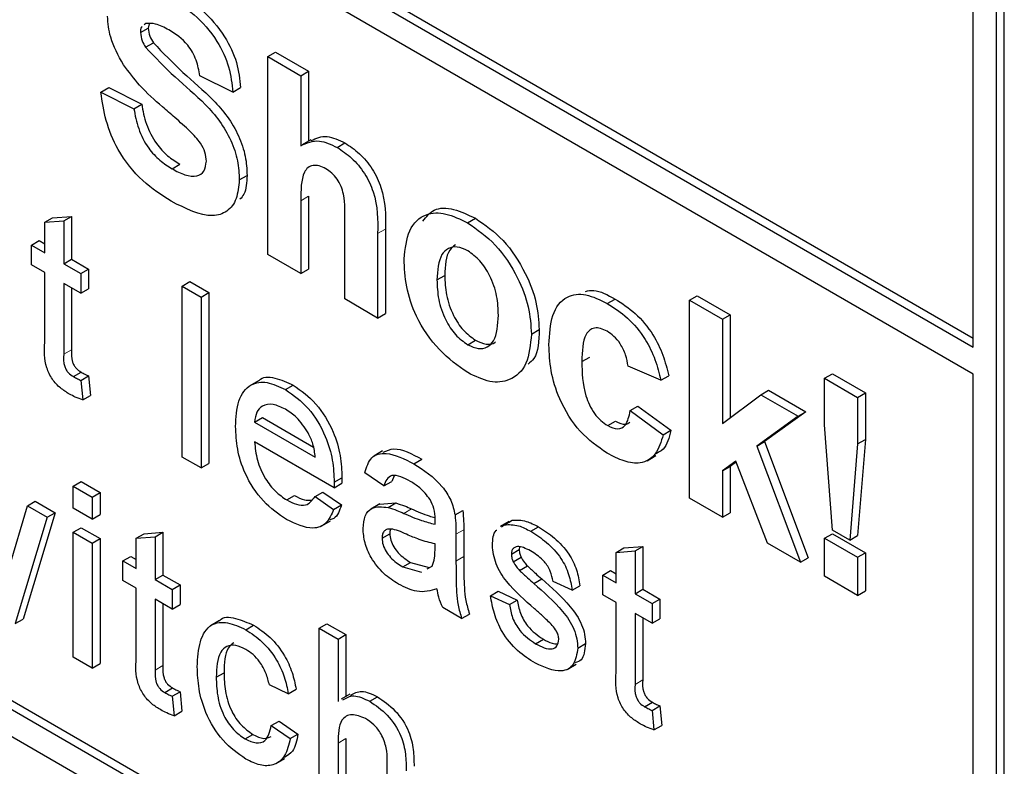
# Paper-space layout 'Blatt4' of a CAD drawing. Header units: millimetres. Extents: x 5 to 418, y 2 to 292.
# Tile 19 of 66: x 123.25 to 125.49, y 147.24 to 148.93. Entities that reach past the tile are written whole.
import ezdxf

# ---------------------------------------------------------------- set-up
doc = ezdxf.new("R2010")
doc.units = ezdxf.units.MM

psp = doc.layouts.new('Blatt4')

# ---------------------------------------------------------------- linework, layer by layer
at = {"color": 7, "linetype": 'Continuous', "lineweight": 25}
for p, q in [((118.7358, 152.0674), (125.418, 148.2098)), ((118.7182, 152.0572), (125.418, 148.1894)), ((125.418, 148.1282), (118.7182, 151.9959)), ((116.4554, 151.2199), (125.2943, 146.1173)), ((118.7182, 149.9749), (125.2943, 146.1786)), ((118.7358, 149.9851), (125.3119, 146.1888)), ((125.418, 148.1894), (125.418, 149.1079)), ((125.471, 146.2194), (125.471, 149.0773)), ((125.4887, 146.2296), (125.4887, 149.0875)), ((123.5274, 148.9031), (123.5451, 148.9133)), ((123.5396, 148.9233), (123.5357, 148.9202)), ((123.5469, 148.923), (123.5451, 148.9133)), ((123.5389, 148.8697), (123.5566, 148.8799)), ((123.8166, 148.8484), (123.8343, 148.8586)), ((123.8166, 148.3993), (123.8166, 148.8484)), ((123.8166, 148.8484), (123.8914, 148.8052)), ((123.8343, 148.8586), (123.909, 148.8154)), ((123.7368, 148.7678), (123.662, 148.8052)), ((123.8914, 148.8052), (123.909, 148.8154)), ((123.8914, 148.8052), (123.8914, 148.6464)), ((123.909, 148.8154), (123.909, 148.6567)), ((123.4376, 148.7678), (123.4553, 148.778)), ((123.4376, 148.7678), (123.5124, 148.7303)), ((123.4553, 148.778), (123.5301, 148.7405)), ((123.7368, 148.7678), (123.7545, 148.778)), ((123.5124, 148.7303), (123.5301, 148.7405)), ((123.9141, 148.6596), (123.8942, 148.6482)), ((123.974, 148.6424), (123.9917, 148.6526)), ((123.5991, 148.594), (123.6167, 148.6042)), ((123.7518, 148.5687), (123.7694, 148.5789)), ((123.8914, 148.5214), (123.8914, 148.3561)), ((123.909, 148.5316), (123.909, 148.3663)), ((123.3101, 148.4725), (123.3278, 148.4827)), ((123.3101, 148.4725), (123.3532, 148.4759)), ((123.3101, 148.4035), (123.3101, 148.4725)), ((123.3278, 148.4827), (123.3709, 148.4861)), ((123.3532, 148.4759), (123.3709, 148.4861)), ((123.3532, 148.4759), (123.3532, 148.3787)), ((123.3709, 148.4861), (123.3709, 148.3889)), ((123.9911, 148.2986), (123.9911, 148.4728)), ((124.2701, 148.4715), (124.2877, 148.4817)), ((124.0659, 148.4469), (124.0659, 148.2554)), ((124.0836, 148.4571), (124.0836, 148.2656)), ((123.28, 148.4209), (123.2977, 148.4311)), ((123.2977, 148.4311), (123.3101, 148.4239)), ((123.28, 148.3762), (123.28, 148.4209)), ((123.28, 148.4209), (123.3101, 148.4035)), ((123.8914, 148.3561), (123.8166, 148.3993)), ((123.3532, 148.3787), (123.3709, 148.3889)), ((123.3532, 148.3787), (123.392, 148.3563)), ((123.3709, 148.3889), (123.4096, 148.3665)), ((123.3101, 148.3588), (123.28, 148.3762)), ((123.3101, 148.1997), (123.3101, 148.3588)), ((123.392, 148.3563), (123.4096, 148.3665)), ((123.392, 148.3563), (123.392, 148.3115)), ((123.4096, 148.3665), (123.4096, 148.3217)), ((123.8914, 148.3561), (123.909, 148.3663)), ((123.392, 148.3115), (123.3532, 148.3339)), ((123.3532, 148.3339), (123.3532, 148.1731)), ((123.6219, 148.328), (123.6396, 148.3382)), ((123.6396, 148.3382), (123.6826, 148.3133)), ((124.2005, 148.3418), (124.2182, 148.352)), ((123.3709, 148.3237), (123.3709, 148.1833)), ((123.392, 148.3115), (123.4096, 148.3217)), ((123.6219, 147.9401), (123.6219, 148.328)), ((123.6219, 148.328), (123.665, 148.3031)), ((123.665, 148.3031), (123.6826, 148.3133)), ((123.6826, 148.3133), (123.6826, 147.9255)), ((123.665, 148.3031), (123.665, 147.9153)), ((124.0659, 148.2554), (123.9911, 148.2986)), ((124.5873, 148.2883), (124.605, 148.2985)), ((124.7739, 148.2958), (124.7916, 148.306)), ((124.7739, 147.8467), (124.7739, 148.2958)), ((124.7739, 148.2958), (124.8487, 148.2526)), ((124.7916, 148.306), (124.8664, 148.2628)), ((124.0659, 148.2554), (124.0836, 148.2656)), ((124.8487, 148.2526), (124.8664, 148.2628)), ((124.8487, 148.2526), (124.8487, 148.0161)), ((124.8664, 148.2628), (124.8664, 148.0293)), ((124.4149, 148.2189), (124.4326, 148.2291)), ((124.2705, 148.1949), (124.2881, 148.2051)), ((124.5296, 148.1566), (124.5473, 148.1669)), ((123.3751, 148.1224), (123.3927, 148.1326)), ((124.7091, 148.1144), (124.6343, 148.146)), ((123.392, 148.1139), (123.4096, 148.1241)), ((123.392, 148.1139), (123.3963, 148.0697)), ((123.4096, 148.1241), (123.4139, 148.0799)), ((123.7952, 148.1129), (123.7753, 148.1014)), ((124.7091, 148.1144), (124.7268, 148.1246)), ((125.0808, 148.1186), (125.0984, 148.1288)), ((125.0808, 148.1186), (125.1556, 148.0754)), ((125.0808, 148.013), (125.0808, 148.1186)), ((125.0984, 148.1288), (125.1732, 148.0856)), ((125.418, 146.25), (125.418, 148.1282)), ((123.8568, 148.0929), (123.8744, 148.1031)), ((124.9359, 148.0813), (124.9536, 148.0915)), ((124.9536, 148.0915), (125.0384, 148.0426)), ((125.1556, 148.0754), (125.1732, 148.0856)), ((125.1732, 148.0856), (125.1732, 147.98)), ((123.3963, 148.0697), (123.4139, 148.0799)), ((124.8487, 148.0161), (124.9359, 148.0813)), ((124.9359, 148.0813), (125.0207, 148.0324)), ((125.1556, 148.0754), (125.1556, 147.9698)), ((124.6393, 148.0453), (124.6569, 148.0555)), ((124.6393, 148.0453), (124.7141, 147.9906)), ((124.6569, 148.0555), (124.7317, 148.0008)), ((125.0384, 148.0426), (124.9445, 147.975)), ((125.0207, 148.0324), (125.0384, 148.0426)), ((123.7864, 148.0192), (123.8041, 148.0294)), ((123.7864, 148.0192), (123.9242, 147.9396)), ((123.8041, 148.0294), (123.9201, 147.9624)), ((124.5883, 148.0114), (124.606, 148.0216)), ((125.0207, 148.0324), (124.9268, 147.9648)), ((124.7141, 147.9906), (124.7317, 148.0008)), ((125.0988, 147.7743), (125.0808, 148.013)), ((123.967, 147.8701), (123.7864, 147.9744)), ((124.9268, 147.9648), (124.9445, 147.975)), ((124.9445, 147.975), (125.0434, 147.7115)), ((125.1732, 147.98), (125.1555, 147.7619)), ((125.1556, 147.9698), (125.1732, 147.98)), ((124.0771, 147.9539), (124.0572, 147.9424)), ((124.9268, 147.9648), (125.0257, 147.7013)), ((125.1556, 147.9698), (125.1379, 147.7517)), ((123.665, 147.9153), (123.6219, 147.9401)), ((124.1482, 147.9247), (124.1659, 147.9349)), ((124.6778, 147.9318), (124.6977, 147.9433)), ((124.8795, 147.9308), (124.8487, 147.9086)), ((124.9509, 147.7445), (124.8795, 147.9308)), ((123.665, 147.9153), (123.6826, 147.9255)), ((124.8487, 147.9086), (124.8664, 147.9188)), ((124.8487, 147.9086), (124.8487, 147.8035)), ((124.8803, 147.9288), (124.8664, 147.9188)), ((124.8664, 147.9188), (124.8664, 147.8137)), ((123.9672, 147.8828), (123.9849, 147.893)), ((124.0801, 147.8745), (124.037, 147.9043)), ((124.0801, 147.8745), (124.0977, 147.8847)), ((124.1033, 147.8971), (124.0977, 147.8847)), ((123.3747, 147.874), (123.3924, 147.8842)), ((123.3747, 147.8242), (123.3747, 147.874)), ((123.3747, 147.874), (123.4178, 147.8491)), ((123.3924, 147.8842), (123.4355, 147.8593)), ((123.967, 147.8701), (123.9847, 147.8804)), ((123.2708, 147.8295), (123.2885, 147.8397)), ((123.2885, 147.8397), (123.3334, 147.8138)), ((123.4178, 147.8491), (123.4355, 147.8593)), ((123.4178, 147.8491), (123.4178, 147.7994)), ((123.4355, 147.8593), (123.4355, 147.8096)), ((123.8597, 147.8426), (123.8774, 147.8528)), ((123.9237, 147.8504), (123.9414, 147.8606)), ((123.9237, 147.8504), (123.9659, 147.8211)), ((123.9414, 147.8606), (123.9836, 147.8313)), ((124.8487, 147.8035), (124.7739, 147.8467)), ((123.2295, 147.6886), (123.2708, 147.8295)), ((123.2708, 147.8295), (123.3157, 147.8036)), ((123.4178, 147.7994), (123.3747, 147.8242)), ((123.9659, 147.8211), (123.9836, 147.8313)), ((124.0705, 147.8336), (124.0506, 147.8221)), ((124.0705, 147.8335), (124.1074, 147.8358)), ((124.0898, 147.8256), (124.1074, 147.8358)), ((124.2416, 147.8086), (124.2593, 147.8188)), ((123.3157, 147.8036), (123.243, 147.5621)), ((123.3334, 147.8138), (123.2607, 147.5723)), ((123.3157, 147.8036), (123.3334, 147.8138)), ((123.4178, 147.7994), (123.4355, 147.8096)), ((123.9388, 147.7839), (123.9587, 147.7953)), ((124.3534, 147.7864), (124.371, 147.7966)), ((124.3647, 147.792), (124.371, 147.7966)), ((124.8487, 147.8035), (124.8664, 147.8137)), ((123.3747, 147.7695), (123.3924, 147.7797)), ((123.3924, 147.7797), (123.4355, 147.7549)), ((124.2614, 147.7751), (124.2614, 147.7144)), ((124.3638, 147.7936), (124.3439, 147.7821)), ((124.3471, 147.7818), (124.3534, 147.7864)), ((124.4134, 147.7716), (124.4311, 147.7818)), ((125.1379, 147.7517), (125.0988, 147.7743)), ((123.3747, 147.7695), (123.4178, 147.7447)), ((123.3747, 147.4861), (123.3747, 147.7695)), ((123.4178, 147.7447), (123.4355, 147.7549)), ((123.4355, 147.7549), (123.4355, 147.4714)), ((123.5177, 147.756), (123.5354, 147.7662)), ((123.5177, 147.756), (123.5608, 147.7594)), ((123.5177, 147.687), (123.5177, 147.756)), ((123.5354, 147.7662), (123.5784, 147.7696)), ((123.5608, 147.7594), (123.5784, 147.7696)), ((123.5608, 147.7594), (123.5608, 147.6621)), ((123.5784, 147.7696), (123.5784, 147.6724)), ((124.0758, 147.756), (124.0934, 147.7662)), ((124.2437, 147.7649), (124.2437, 147.7042)), ((125.0808, 147.7559), (125.0984, 147.7661)), ((125.0808, 147.7559), (125.1556, 147.7127)), ((125.0808, 147.6695), (125.0808, 147.7559)), ((125.0984, 147.7661), (125.1732, 147.7229)), ((125.1379, 147.7517), (125.1555, 147.7619)), ((123.4178, 147.7447), (123.4178, 147.4612)), ((124.1961, 147.7284), (124.1963, 147.7428)), ((124.3694, 147.7198), (124.3871, 147.73)), ((124.3881, 147.7362), (124.3871, 147.73)), ((124.6071, 147.7238), (124.6248, 147.734)), ((124.6248, 147.734), (124.6679, 147.7374)), ((124.6502, 147.7272), (124.6679, 147.7374)), ((124.6679, 147.7374), (124.6679, 147.6401)), ((125.0257, 147.7013), (124.9509, 147.7445)), ((123.4875, 147.7044), (123.5052, 147.7146)), ((123.5052, 147.7146), (123.5177, 147.7074)), ((124.3739, 147.7024), (124.3916, 147.7126)), ((124.6071, 147.7238), (124.6502, 147.7272)), ((124.6071, 147.6548), (124.6071, 147.7238)), ((124.6502, 147.7272), (124.6502, 147.6299)), ((125.0257, 147.7013), (125.0434, 147.7115)), ((125.1556, 147.7127), (125.1732, 147.7229)), ((125.1556, 147.7127), (125.1556, 147.6263)), ((125.1732, 147.7229), (125.1732, 147.6365)), ((123.4875, 147.6596), (123.4875, 147.7044)), ((123.4875, 147.7044), (123.5177, 147.687)), ((124.1229, 147.6907), (124.1405, 147.7009)), ((124.1229, 147.6907), (124.1652, 147.6791)), ((124.1405, 147.7009), (124.1829, 147.6893)), ((124.1786, 147.6866), (124.1897, 147.6928)), ((124.3881, 147.6828), (124.4058, 147.693)), ((123.5608, 147.6621), (123.5784, 147.6724)), ((123.5608, 147.6621), (123.5995, 147.6398)), ((123.5784, 147.6724), (123.6172, 147.65)), ((124.4207, 147.6532), (124.4384, 147.6634)), ((124.577, 147.6722), (124.5947, 147.6824)), ((124.577, 147.6274), (124.577, 147.6722)), ((124.577, 147.6722), (124.6071, 147.6548)), ((124.5947, 147.6824), (124.6071, 147.6752)), ((125.1556, 147.6263), (125.0808, 147.6695)), ((123.5177, 147.6422), (123.4875, 147.6596)), ((123.5177, 147.4832), (123.5177, 147.6422)), ((123.5995, 147.6398), (123.6172, 147.65)), ((123.5995, 147.6398), (123.5995, 147.595)), ((123.6172, 147.65), (123.6172, 147.6052)), ((124.5072, 147.6379), (124.4642, 147.6578)), ((124.5072, 147.6379), (124.5249, 147.6481)), ((124.6502, 147.6299), (124.6679, 147.6401)), ((124.6679, 147.6401), (124.7066, 147.6178)), ((123.5995, 147.595), (123.5608, 147.6174)), ((123.5608, 147.6174), (123.5608, 147.4566)), ((124.3221, 147.6254), (124.3397, 147.6356)), ((124.3221, 147.6254), (124.3651, 147.6055)), ((124.3397, 147.6356), (124.3828, 147.6157)), ((124.6071, 147.61), (124.577, 147.6274)), ((124.6502, 147.6299), (124.6889, 147.6076)), ((124.6889, 147.6076), (124.7066, 147.6178)), ((124.7066, 147.6178), (124.7066, 147.573)), ((125.1556, 147.6263), (125.1732, 147.6365)), ((123.5784, 147.6072), (123.5784, 147.4668)), ((123.5995, 147.595), (123.6172, 147.6052)), ((124.2566, 147.5737), (124.2136, 147.5986)), ((124.3651, 147.6055), (124.3828, 147.6157)), ((124.6071, 147.451), (124.6071, 147.61)), ((124.6889, 147.6076), (124.6889, 147.5628)), ((123.243, 147.5621), (123.2607, 147.5723)), ((124.2566, 147.5737), (124.2743, 147.5839)), ((124.6889, 147.5628), (124.6502, 147.5852)), ((124.6502, 147.5852), (124.6502, 147.4243)), ((124.6679, 147.575), (124.6679, 147.4345)), ((124.6889, 147.5628), (124.7066, 147.573)), ((123.7066, 147.5689), (123.6867, 147.5574)), ((123.7665, 147.5483), (123.7842, 147.5586)), ((123.9328, 147.5518), (123.9505, 147.562)), ((123.9328, 147.1639), (123.9328, 147.5518)), ((123.9328, 147.5518), (123.9759, 147.5269)), ((123.9505, 147.562), (123.9935, 147.5371)), ((123.9759, 147.5269), (123.9935, 147.5371)), ((123.9759, 147.5269), (123.9759, 147.3853)), ((123.9935, 147.5371), (123.9935, 147.397)), ((124.4245, 147.5166), (124.4422, 147.5268)), ((124.5202, 147.5067), (124.5378, 147.5169)), ((123.4178, 147.4612), (123.3747, 147.4861)), ((123.4178, 147.4612), (123.4355, 147.4714)), ((124.4965, 147.4584), (124.5164, 147.4699)), ((123.6994, 147.4406), (123.7171, 147.4508)), ((123.5826, 147.4059), (123.6003, 147.4161)), ((123.863, 147.4031), (123.82, 147.423)), ((123.5995, 147.3974), (123.6172, 147.4076)), ((123.5995, 147.3974), (123.6038, 147.3532)), ((123.6172, 147.4076), (123.6215, 147.3634)), ((123.863, 147.4031), (123.8807, 147.4133)), ((124.0029, 147.4024), (123.983, 147.3909)), ((124.0479, 147.3859), (124.0655, 147.3961)), ((124.6721, 147.3736), (124.6897, 147.3839)), ((124.6889, 147.3651), (124.7066, 147.3753)), ((124.7066, 147.3753), (124.7109, 147.3311)), ((123.6038, 147.3532), (123.6215, 147.3634)), ((124.6889, 147.3651), (124.6933, 147.3209)), ((123.8243, 147.331), (123.842, 147.3412)), ((123.8243, 147.331), (123.8673, 147.3012)), ((123.842, 147.3412), (123.885, 147.3114)), ((124.6933, 147.3209), (124.7109, 147.3311)), ((123.7651, 147.3005), (123.7828, 147.3107)), ((123.8673, 147.3012), (123.885, 147.3114)), ((123.9759, 147.2911), (123.9759, 147.1391)), ((123.9935, 147.3013), (123.9935, 147.1493)), ((123.8356, 147.2449), (123.8555, 147.2564)), ((124.0878, 147.0744), (124.0878, 147.2506))]:
    psp.add_line(p, q, dxfattribs=at)
at = {"color": 7, "linetype": 'Continuous', "lineweight": 18}
for p, q in [((123.8914, 148.5214), (123.909, 148.5316)), ((124.0659, 148.4469), (124.0836, 148.4571)), ((123.3532, 148.1731), (123.3709, 148.1833)), ((124.1251, 147.8123), (124.1428, 147.8225)), ((124.2437, 147.7649), (124.2614, 147.7751)), ((124.2437, 147.7042), (124.2614, 147.7144)), ((123.5608, 147.4566), (123.5784, 147.4668)), ((124.6502, 147.4243), (124.6679, 147.4345)), ((123.9759, 147.2911), (123.9935, 147.3013))]:
    psp.add_line(p, q, dxfattribs=at)
at = {"color": 7, "linetype": 'Continuous', "lineweight": 25}
for points, knots in [([(123.5912, 148.9843), (123.6107, 148.972), (123.6497, 148.9476), (123.7003, 148.8903), (123.7312, 148.8241), (123.7349, 148.7866), (123.7368, 148.7678)], [0, 0, 0, 0, 0.281017, 0.560103, 0.779819, 1, 1, 1, 1]), ([(123.6089, 148.9945), (123.6284, 148.9822), (123.6674, 148.9578), (123.718, 148.9005), (123.7489, 148.8343), (123.7526, 148.7968), (123.7545, 148.778)], [0, 0, 0, 0, 0.281017, 0.560103, 0.779819, 1, 1, 1, 1]), ([(123.4885, 148.83), (123.4771, 148.8509), (123.4566, 148.8883), (123.4538, 148.9243), (123.4526, 148.9402)], [0, 0, 0, 0, 0.559268, 1, 1, 1, 1]), ([(123.5313, 148.9166), (123.5307, 148.9163), (123.5274, 148.914), (123.5274, 148.908), (123.5274, 148.9031)], [0, 0, 0, 0, 0.163167, 1, 1, 1, 1]), ([(123.5921, 148.9089), (123.5817, 148.9145), (123.563, 148.9246), (123.5468, 148.9237), (123.5396, 148.9233)], [0, 0, 0, 0, 0.560552, 1, 1, 1, 1]), ([(123.5451, 148.9133), (123.5458, 148.907), (123.5471, 148.8958), (123.5537, 148.8848), (123.5566, 148.8799)], [0, 0, 0, 0, 0.558544, 1, 1, 1, 1]), ([(123.5274, 148.9031), (123.5281, 148.8968), (123.5294, 148.8856), (123.536, 148.8746), (123.5389, 148.8697)], [0, 0, 0, 0, 0.558544, 1, 1, 1, 1]), ([(123.662, 148.8052), (123.66, 148.8169), (123.6561, 148.8401), (123.6317, 148.8838), (123.6071, 148.8993), (123.5921, 148.9089)], [0, 0, 0, 0, 0.28151, 0.560295, 1, 1, 1, 1]), ([(123.5389, 148.8697), (123.561, 148.8466), (123.6054, 148.8004), (123.6641, 148.7526), (123.7078, 148.7034), (123.7339, 148.6589), (123.7498, 148.6114), (123.7511, 148.583), (123.7518, 148.5687)], [0, 0, 0, 0, 0.249428, 0.500054, 0.625207, 0.750152, 0.874934, 1, 1, 1, 1]), ([(123.5566, 148.8799), (123.5787, 148.8568), (123.6231, 148.8106), (123.6818, 148.7628), (123.7255, 148.7136), (123.7515, 148.6691), (123.7675, 148.6216), (123.7688, 148.5932), (123.7694, 148.5789)], [0, 0, 0, 0, 0.249428, 0.500054, 0.625207, 0.750152, 0.874934, 1, 1, 1, 1]), ([(123.5774, 148.7346), (123.5596, 148.75), (123.5279, 148.7776), (123.5005, 148.814), (123.4885, 148.83)], [0, 0, 0, 0, 0.56078, 1, 1, 1, 1]), ([(123.597, 148.5203), (123.5752, 148.5342), (123.5316, 148.562), (123.4765, 148.6302), (123.4466, 148.7041), (123.4406, 148.7465), (123.4376, 148.7678)], [0, 0, 0, 0, 0.280711, 0.55934, 0.779294, 1, 1, 1, 1]), ([(123.5301, 148.7405), (123.5329, 148.7256), (123.5383, 148.6958), (123.5602, 148.6525), (123.5888, 148.622), (123.6074, 148.6101), (123.6167, 148.6042)], [0, 0, 0, 0, 0.280593, 0.559162, 0.779258, 1, 1, 1, 1]), ([(123.6405, 148.6786), (123.6288, 148.6893), (123.6079, 148.7083), (123.5867, 148.7266), (123.5774, 148.7346)], [0, 0, 0, 0, 0.559936, 1, 1, 1, 1]), ([(123.5124, 148.7303), (123.5152, 148.7154), (123.5207, 148.6856), (123.5425, 148.6423), (123.5712, 148.6118), (123.5898, 148.5999), (123.5991, 148.594)], [0, 0, 0, 0, 0.280593, 0.559162, 0.779258, 1, 1, 1, 1]), ([(123.677, 148.611), (123.6764, 148.6177), (123.6753, 148.6311), (123.6617, 148.6568), (123.6486, 148.6703), (123.6405, 148.6786)], [0, 0, 0, 0, 0.27972, 0.559051, 1, 1, 1, 1]), ([(123.9149, 148.658), (123.9264, 148.6632), (123.9484, 148.6732), (123.9777, 148.6592), (123.9917, 148.6526)], [0, 0, 0, 0, 0.522718, 1, 1, 1, 1]), ([(123.8914, 148.6464), (123.9047, 148.6526), (123.9284, 148.6637), (123.9601, 148.6489), (123.974, 148.6424)], [0, 0, 0, 0, 0.559412, 1, 1, 1, 1]), ([(123.9917, 148.6526), (124.0027, 148.6452), (124.0248, 148.6304), (124.0551, 148.5948), (124.0843, 148.5316), (124.0839, 148.4879), (124.0836, 148.4571)], [0, 0, 0, 0, 0.187236, 0.374213, 0.560554, 1, 1, 1, 1]), ([(123.974, 148.6424), (123.9851, 148.635), (124.0071, 148.6202), (124.0374, 148.5846), (124.0666, 148.5214), (124.0662, 148.4777), (124.0659, 148.4469)], [0, 0, 0, 0, 0.187236, 0.374213, 0.560554, 1, 1, 1, 1]), ([(123.5991, 148.594), (123.6089, 148.5887), (123.6287, 148.5783), (123.6545, 148.5755), (123.6732, 148.5864), (123.6757, 148.6028), (123.677, 148.611)], [0, 0, 0, 0, 0.281228, 0.561015, 0.781109, 1, 1, 1, 1]), ([(123.9482, 148.5939), (123.9431, 148.5965), (123.9329, 148.6016), (123.9188, 148.6023), (123.907, 148.5975), (123.8916, 148.5754), (123.8915, 148.5454), (123.8914, 148.5214)], [0, 0, 0, 0, 0.125272, 0.250505, 0.375676, 0.500954, 1, 1, 1, 1]), ([(123.7694, 148.5789), (123.7686, 148.5632), (123.7673, 148.541), (123.7565, 148.5285), (123.7533, 148.5248)], [0, 0, 0, 0, 0.7050988, 1, 1, 1, 1]), ([(123.9911, 148.4728), (123.9919, 148.4933), (123.993, 148.519), (123.9837, 148.5541), (123.9741, 148.571), (123.9618, 148.5852), (123.9528, 148.591), (123.9482, 148.5939)], [0, 0, 0, 0, 0.500558, 0.625441, 0.750172, 0.874938, 1, 1, 1, 1]), ([(123.7518, 148.5687), (123.7503, 148.5538), (123.7473, 148.5239), (123.7253, 148.495), (123.6771, 148.4798), (123.6301, 148.5036), (123.597, 148.5203)], [0, 0, 0, 0, 0.1869633, 0.3740088, 0.5609751, 1, 1, 1, 1]), ([(124.1257, 148.3895), (124.1284, 148.4125), (124.1337, 148.4583), (124.1707, 148.4939), (124.22, 148.4956), (124.2534, 148.4795), (124.2701, 148.4715)], [0, 0, 0, 0, 0.279949, 0.55915, 0.779422, 1, 1, 1, 1]), ([(124.1687, 148.4751), (124.1764, 148.485), (124.1929, 148.5064), (124.2381, 148.5053), (124.2712, 148.4895), (124.2877, 148.4817)], [0, 0, 0, 0, 0.301509, 0.650512, 1, 1, 1, 1]), ([(124.2701, 148.4715), (124.2918, 148.4564), (124.3351, 148.4265), (124.3835, 148.3526), (124.4112, 148.2799), (124.4137, 148.2392), (124.4149, 148.2189)], [0, 0, 0, 0, 0.279792, 0.55913, 0.779403, 1, 1, 1, 1]), ([(124.2877, 148.4817), (124.3094, 148.4667), (124.3528, 148.4367), (124.4012, 148.3628), (124.4288, 148.2901), (124.4313, 148.2495), (124.4326, 148.2291)], [0, 0, 0, 0, 0.279792, 0.55913, 0.779403, 1, 1, 1, 1]), ([(124.2428, 148.4218), (124.238, 148.4181), (124.2207, 148.4049), (124.2192, 148.3741), (124.2182, 148.352)], [0, 0, 0, 0, 0.278223, 1, 1, 1, 1]), ([(124.2705, 148.4079), (124.2623, 148.4117), (124.2461, 148.4192), (124.2257, 148.4144), (124.2039, 148.3943), (124.2019, 148.3634), (124.2005, 148.3418)], [0, 0, 0, 0, 0.1869774, 0.3738765, 0.5610429, 1, 1, 1, 1]), ([(124.3401, 148.2618), (124.3395, 148.2761), (124.3384, 148.3046), (124.3235, 148.3491), (124.299, 148.3874), (124.28, 148.4011), (124.2705, 148.4079)], [0, 0, 0, 0, 0.281041, 0.56056, 0.780418, 1, 1, 1, 1]), ([(124.2705, 148.1315), (124.2485, 148.1471), (124.2045, 148.1783), (124.1528, 148.2529), (124.1286, 148.3278), (124.1267, 148.3689), (124.1257, 148.3895)], [0, 0, 0, 0, 0.280147, 0.558896, 0.77904, 1, 1, 1, 1]), ([(124.2005, 148.3418), (124.2011, 148.3274), (124.2022, 148.2987), (124.2171, 148.254), (124.2417, 148.2155), (124.2609, 148.2017), (124.2705, 148.1949)], [0, 0, 0, 0, 0.2810174, 0.5604681, 0.7803942, 1, 1, 1, 1]), ([(124.2182, 148.352), (124.2187, 148.3376), (124.2199, 148.3089), (124.2348, 148.2642), (124.2594, 148.2257), (124.2786, 148.2119), (124.2881, 148.2051)], [0, 0, 0, 0, 0.2810174, 0.5604681, 0.7803942, 1, 1, 1, 1]), ([(124.4548, 148.1947), (124.4561, 148.2182), (124.4587, 148.2652), (124.4903, 148.3068), (124.5378, 148.3127), (124.5708, 148.2965), (124.5873, 148.2883)], [0, 0, 0, 0, 0.280708, 0.559638, 0.779503, 1, 1, 1, 1]), ([(124.5379, 148.3158), (124.5439, 148.3171), (124.5637, 148.3212), (124.588, 148.3078), (124.605, 148.2985)], [0, 0, 0, 0, 0.305503, 1, 1, 1, 1]), ([(124.5873, 148.2883), (124.6028, 148.2785), (124.6336, 148.2588), (124.6728, 148.212), (124.6974, 148.1609), (124.7052, 148.1299), (124.7091, 148.1144)], [0, 0, 0, 0, 0.280456, 0.559328, 0.779387, 1, 1, 1, 1]), ([(124.605, 148.2985), (124.6204, 148.2887), (124.6513, 148.269), (124.6905, 148.2222), (124.7151, 148.1711), (124.7229, 148.1401), (124.7268, 148.1246)], [0, 0, 0, 0, 0.280456, 0.559328, 0.779387, 1, 1, 1, 1]), ([(124.2705, 148.1949), (124.2786, 148.1911), (124.2949, 148.1836), (124.3154, 148.1884), (124.3368, 148.2091), (124.3388, 148.2401), (124.3401, 148.2618)], [0, 0, 0, 0, 0.186936, 0.373814, 0.560994, 1, 1, 1, 1]), ([(124.4326, 148.2291), (124.4318, 148.2036), (124.4307, 148.1695), (124.4121, 148.1544), (124.4074, 148.1505)], [0, 0, 0, 0, 0.7467834, 1, 1, 1, 1]), ([(124.5867, 148.2253), (124.5817, 148.2278), (124.5718, 148.2328), (124.558, 148.2336), (124.5468, 148.2287), (124.5308, 148.2087), (124.5301, 148.1798), (124.5296, 148.1566)], [0, 0, 0, 0, 0.125326, 0.250542, 0.375816, 0.501078, 1, 1, 1, 1]), ([(124.6343, 148.146), (124.6329, 148.1545), (124.6301, 148.1714), (124.6184, 148.1962), (124.6027, 148.215), (124.592, 148.2219), (124.5867, 148.2253)], [0, 0, 0, 0, 0.280517, 0.559652, 0.779591, 1, 1, 1, 1]), ([(123.3659, 148.0829), (123.3591, 148.0871), (123.3456, 148.0955), (123.3262, 148.1157), (123.3076, 148.1549), (123.3091, 148.1812), (123.3101, 148.1997)], [0, 0, 0, 0, 0.187434, 0.373836, 0.559472, 1, 1, 1, 1]), ([(124.4149, 148.2189), (124.4128, 148.1951), (124.4085, 148.1474), (124.3702, 148.1125), (124.3217, 148.1067), (124.2876, 148.1232), (124.2705, 148.1315)], [0, 0, 0, 0, 0.279921, 0.559362, 0.779521, 1, 1, 1, 1]), ([(124.2881, 148.2051), (124.2961, 148.2015), (124.3122, 148.1943), (124.3277, 148.1957), (124.3328, 148.2008), (124.3332, 148.2012)], [0, 0, 0, 0, 0.482251, 0.964349, 1, 1, 1, 1]), ([(123.3709, 148.1833), (123.3703, 148.1743), (123.3697, 148.163), (123.3763, 148.1478), (123.3828, 148.1388), (123.3888, 148.1351), (123.3927, 148.1326)], [0, 0, 0, 0, 0.499565, 0.625263, 0.750362, 1, 1, 1, 1]), ([(124.5868, 147.9489), (124.5657, 147.9635), (124.5238, 147.9925), (124.4782, 148.0665), (124.4574, 148.1364), (124.4556, 148.1752), (124.4548, 148.1947)], [0, 0, 0, 0, 0.279708, 0.558486, 0.778948, 1, 1, 1, 1]), ([(123.3532, 148.1731), (123.3527, 148.1641), (123.352, 148.1528), (123.3587, 148.1376), (123.3652, 148.1286), (123.3711, 148.1249), (123.3751, 148.1224)], [0, 0, 0, 0, 0.499565, 0.625263, 0.750362, 1, 1, 1, 1]), ([(124.5296, 148.1566), (124.5301, 148.1314), (124.5306, 148.0997), (124.5462, 148.0582), (124.5577, 148.0386), (124.5724, 148.0219), (124.583, 148.0149), (124.5883, 148.0114)], [0, 0, 0, 0, 0.499327, 0.624551, 0.749762, 0.874778, 1, 1, 1, 1]), ([(123.3927, 148.1326), (123.3959, 148.1309), (123.4015, 148.1278), (123.4072, 148.1252), (123.4096, 148.1241)], [0, 0, 0, 0, 0.559961, 1, 1, 1, 1]), ([(123.3751, 148.1224), (123.3782, 148.1207), (123.3839, 148.1176), (123.3895, 148.115), (123.392, 148.1139)], [0, 0, 0, 0, 0.559961, 1, 1, 1, 1]), ([(123.7433, 148.0093), (123.7444, 148.0297), (123.7465, 148.0704), (123.7737, 148.1065), (123.8139, 148.1135), (123.8425, 148.0998), (123.8568, 148.0929)], [0, 0, 0, 0, 0.280741, 0.559786, 0.779665, 1, 1, 1, 1]), ([(123.7956, 148.1123), (123.796, 148.1128), (123.8036, 148.1231), (123.8327, 148.1221), (123.8605, 148.1095), (123.8744, 148.1031)], [0, 0, 0, 0, 0.02444, 0.511715, 1, 1, 1, 1]), ([(123.8568, 148.0929), (123.8746, 148.0803), (123.9102, 148.055), (123.9481, 147.9915), (123.9651, 147.9323), (123.9665, 147.8993), (123.9672, 147.8828)], [0, 0, 0, 0, 0.279355, 0.558401, 0.778871, 1, 1, 1, 1]), ([(123.8744, 148.1031), (123.8923, 148.0905), (123.9279, 148.0652), (123.9658, 148.0017), (123.9828, 147.9425), (123.9842, 147.9095), (123.9849, 147.893)], [0, 0, 0, 0, 0.279355, 0.558401, 0.778871, 1, 1, 1, 1]), ([(123.3963, 148.0697), (123.3906, 148.0716), (123.3806, 148.0751), (123.3704, 148.0805), (123.3659, 148.0829)], [0, 0, 0, 0, 0.5600957, 1, 1, 1, 1]), ([(123.8566, 148.0483), (123.847, 148.0529), (123.8277, 148.0621), (123.8046, 148.0583), (123.7899, 148.0431), (123.7876, 148.0272), (123.7864, 148.0192)], [0, 0, 0, 0, 0.280184, 0.559711, 0.779623, 1, 1, 1, 1]), ([(123.9084, 147.9946), (123.8998, 148.0074), (123.8845, 148.0302), (123.8651, 148.0428), (123.8566, 148.0483)], [0, 0, 0, 0, 0.558502, 1, 1, 1, 1]), ([(124.5883, 148.0114), (124.5961, 148.0078), (124.6118, 148.0007), (124.6327, 148.0124), (124.6368, 148.0328), (124.6393, 148.0453)], [0, 0, 0, 0, 0.2801579, 0.5589673, 1, 1, 1, 1]), ([(124.606, 148.0216), (124.6141, 148.0175), (124.6269, 148.0111), (124.6354, 148.017), (124.6385, 148.0192)], [0, 0, 0, 0, 0.62811, 1, 1, 1, 1]), ([(123.8591, 147.7982), (123.8409, 147.8106), (123.8047, 147.8353), (123.7641, 147.8983), (123.7456, 147.9589), (123.7441, 147.9925), (123.7433, 148.0093)], [0, 0, 0, 0, 0.279961, 0.558663, 0.779004, 1, 1, 1, 1]), ([(124.7317, 148.0008), (124.7276, 147.9841), (124.7213, 147.9585), (124.7022, 147.9498), (124.6956, 147.9468)], [0, 0, 0, 0, 0.655192, 1, 1, 1, 1]), ([(123.7864, 147.9744), (123.7877, 147.9608), (123.7904, 147.9337), (123.8084, 147.8926), (123.8334, 147.8603), (123.851, 147.8485), (123.8597, 147.8426)], [0, 0, 0, 0, 0.280656, 0.55969, 0.779671, 1, 1, 1, 1]), ([(123.9242, 147.9396), (123.9231, 147.9498), (123.9211, 147.9678), (123.9122, 147.9864), (123.9084, 147.9946)], [0, 0, 0, 0, 0.560635, 1, 1, 1, 1]), ([(124.7141, 147.9906), (124.7093, 147.9749), (124.6999, 147.9434), (124.6662, 147.9232), (124.6258, 147.9285), (124.5998, 147.9421), (124.5868, 147.9489)], [0, 0, 0, 0, 0.280259, 0.55916, 0.779331, 1, 1, 1, 1]), ([(124.0784, 147.9511), (124.0862, 147.9546), (124.1104, 147.9651), (124.1435, 147.9471), (124.1659, 147.9349)], [0, 0, 0, 0, 0.323856, 1, 1, 1, 1]), ([(124.037, 147.9043), (124.041, 147.9175), (124.0488, 147.9437), (124.0913, 147.9535), (124.1266, 147.9356), (124.1482, 147.9247)], [0, 0, 0, 0, 0.280419, 0.559308, 1, 1, 1, 1]), ([(124.1482, 147.9247), (124.1707, 147.9103), (124.2019, 147.8904), (124.2341, 147.8421), (124.2391, 147.8198), (124.2416, 147.8086)], [0, 0, 0, 0, 0.559254, 0.779202, 1, 1, 1, 1]), ([(123.9849, 147.893), (123.9849, 147.8906), (123.9848, 147.8864), (123.9848, 147.8822), (123.9847, 147.8804)], [0, 0, 0, 0, 0.560144, 1, 1, 1, 1]), ([(124.1405, 147.8844), (124.1331, 147.8884), (124.1185, 147.8963), (124.0982, 147.9006), (124.0857, 147.8902), (124.082, 147.8798), (124.0801, 147.8745)], [0, 0, 0, 0, 0.280869, 0.55975, 0.779538, 1, 1, 1, 1]), ([(123.9672, 147.8828), (123.9672, 147.8804), (123.9672, 147.8762), (123.9671, 147.872), (123.967, 147.8701)], [0, 0, 0, 0, 0.560144, 1, 1, 1, 1]), ([(124.1852, 147.8436), (124.1775, 147.8532), (124.1635, 147.8705), (124.1476, 147.8801), (124.1405, 147.8844)], [0, 0, 0, 0, 0.557868, 1, 1, 1, 1]), ([(123.8597, 147.8426), (123.8671, 147.8388), (123.882, 147.8312), (123.9074, 147.8288), (123.9175, 147.8422), (123.9237, 147.8504)], [0, 0, 0, 0, 0.281284, 0.561876, 1, 1, 1, 1]), ([(123.8774, 147.8528), (123.885, 147.8487), (123.8979, 147.8417), (123.9094, 147.842), (123.9142, 147.8421)], [0, 0, 0, 0, 0.580853, 1, 1, 1, 1]), ([(124.1963, 147.7991), (124.1962, 147.8071), (124.1959, 147.8214), (124.1885, 147.8368), (124.1852, 147.8436)], [0, 0, 0, 0, 0.561957, 1, 1, 1, 1]), ([(123.9659, 147.8211), (123.9611, 147.8098), (123.9514, 147.7871), (123.9138, 147.7726), (123.8798, 147.7885), (123.8591, 147.7982)], [0, 0, 0, 0, 0.280594, 0.560826, 1, 1, 1, 1]), ([(123.9836, 147.8313), (123.9794, 147.8188), (123.974, 147.8027), (123.9606, 147.7985), (123.9576, 147.7975)], [0, 0, 0, 0, 0.7759545, 1, 1, 1, 1]), ([(124.0327, 147.7781), (124.0336, 147.788), (124.0355, 147.8079), (124.0544, 147.8295), (124.0764, 147.8271), (124.0898, 147.8256)], [0, 0, 0, 0, 0.2805, 0.561009, 1, 1, 1, 1]), ([(124.0898, 147.8256), (124.0963, 147.8235), (124.108, 147.8197), (124.1199, 147.8145), (124.1251, 147.8123)], [0, 0, 0, 0, 0.55995, 1, 1, 1, 1]), ([(124.1074, 147.8358), (124.114, 147.8337), (124.1257, 147.8299), (124.1376, 147.8248), (124.1428, 147.8225)], [0, 0, 0, 0, 0.55995, 1, 1, 1, 1]), ([(124.1428, 147.8225), (124.1563, 147.8165), (124.1742, 147.8086), (124.1916, 147.804), (124.1959, 147.8028)], [0, 0, 0, 0, 0.751871, 1, 1, 1, 1]), ([(124.2593, 147.8188), (124.26, 147.8105), (124.2614, 147.7956), (124.2614, 147.7814), (124.2614, 147.7751)], [0, 0, 0, 0, 0.559762, 1, 1, 1, 1]), ([(124.1251, 147.8123), (124.1386, 147.8065), (124.1626, 147.7961), (124.1859, 147.7902), (124.1961, 147.7876)], [0, 0, 0, 0, 0.560195, 1, 1, 1, 1]), ([(124.1961, 147.7876), (124.1962, 147.7898), (124.1962, 147.7936), (124.1963, 147.7974), (124.1963, 147.7991)], [0, 0, 0, 0, 0.5601621, 1, 1, 1, 1]), ([(124.2416, 147.8086), (124.2424, 147.8003), (124.2437, 147.7854), (124.2437, 147.7712), (124.2437, 147.7649)], [0, 0, 0, 0, 0.559762, 1, 1, 1, 1]), ([(124.371, 147.7966), (124.3816, 147.797), (124.4004, 147.7978), (124.4217, 147.7867), (124.4311, 147.7818)], [0, 0, 0, 0, 0.5589355, 1, 1, 1, 1]), ([(124.113, 147.6516), (124.1018, 147.6588), (124.0794, 147.6733), (124.0515, 147.7082), (124.035, 147.7462), (124.0335, 147.7675), (124.0327, 147.7781)], [0, 0, 0, 0, 0.280822, 0.55969, 0.779714, 1, 1, 1, 1]), ([(124.1315, 147.7647), (124.1193, 147.7703), (124.1039, 147.7773), (124.0876, 147.7767), (124.0811, 147.773), (124.0766, 147.7661), (124.076, 147.7594), (124.0758, 147.756)], [0, 0, 0, 0, 0.500288, 0.625304, 0.750235, 0.875109, 1, 1, 1, 1]), ([(124.0955, 147.7766), (124.0953, 147.7764), (124.0936, 147.7738), (124.0935, 147.7698), (124.0934, 147.7662)], [0, 0, 0, 0, 0.114565, 1, 1, 1, 1]), ([(124.3264, 147.7396), (124.3271, 147.7535), (124.3278, 147.7682), (124.3361, 147.774), (124.3366, 147.7743)], [0, 0, 0, 0, 0.941604, 1, 1, 1, 1]), ([(124.3534, 147.7864), (124.3639, 147.7868), (124.3828, 147.7875), (124.4041, 147.7765), (124.4134, 147.7716)], [0, 0, 0, 0, 0.5589355, 1, 1, 1, 1]), ([(124.4311, 147.7818), (124.4432, 147.774), (124.4673, 147.7584), (124.4995, 147.7246), (124.5193, 147.6837), (124.523, 147.66), (124.5249, 147.6481)], [0, 0, 0, 0, 0.280723, 0.560404, 0.779418, 1, 1, 1, 1]), ([(124.0758, 147.756), (124.0762, 147.7511), (124.0771, 147.7413), (124.0847, 147.7255), (124.0995, 147.7058), (124.1132, 147.6969), (124.1229, 147.6907)], [0, 0, 0, 0, 0.186565, 0.373469, 0.560627, 1, 1, 1, 1]), ([(124.0934, 147.7662), (124.0939, 147.7613), (124.0948, 147.7515), (124.1024, 147.7357), (124.1172, 147.716), (124.1309, 147.7071), (124.1405, 147.7009)], [0, 0, 0, 0, 0.186565, 0.373469, 0.560627, 1, 1, 1, 1]), ([(124.1963, 147.7428), (124.1844, 147.7458), (124.1631, 147.7512), (124.1412, 147.7606), (124.1315, 147.7647)], [0, 0, 0, 0, 0.559764, 1, 1, 1, 1]), ([(124.4134, 147.7716), (124.4255, 147.7638), (124.4496, 147.7482), (124.4818, 147.7144), (124.5016, 147.6735), (124.5054, 147.6498), (124.5072, 147.6379)], [0, 0, 0, 0, 0.280723, 0.560404, 0.779418, 1, 1, 1, 1]), ([(124.1897, 147.6928), (124.192, 147.6986), (124.1959, 147.7091), (124.1961, 147.7225), (124.1961, 147.7284)], [0, 0, 0, 0, 0.558904, 1, 1, 1, 1]), ([(124.4219, 147.5958), (124.4001, 147.6148), (124.3728, 147.6386), (124.3449, 147.6764), (124.3304, 147.705), (124.328, 147.7258), (124.3264, 147.7396)], [0, 0, 0, 0, 0.50133, 0.626596, 0.751841, 1, 1, 1, 1]), ([(124.4166, 147.725), (124.4062, 147.7307), (124.3905, 147.7394), (124.3757, 147.7353), (124.3701, 147.7283), (124.3697, 147.7226), (124.3694, 147.7198)], [0, 0, 0, 0, 0.499743, 0.749107, 0.874523, 1, 1, 1, 1]), ([(124.3871, 147.73), (124.3874, 147.7269), (124.3878, 147.7212), (124.3905, 147.7152), (124.3916, 147.7126)], [0, 0, 0, 0, 0.559209, 1, 1, 1, 1]), ([(124.2614, 147.7144), (124.2614, 147.7002), (124.2615, 147.6768), (124.2624, 147.6438), (124.2652, 147.6147), (124.2712, 147.5942), (124.2743, 147.5839)], [0, 0, 0, 0, 0.34021, 0.560353, 0.780195, 1, 1, 1, 1]), ([(124.3694, 147.7198), (124.3697, 147.7167), (124.3701, 147.711), (124.3728, 147.705), (124.3739, 147.7024)], [0, 0, 0, 0, 0.559209, 1, 1, 1, 1]), ([(124.3916, 147.7126), (124.3939, 147.7086), (124.3981, 147.7014), (124.4035, 147.6956), (124.4058, 147.693)], [0, 0, 0, 0, 0.559106, 1, 1, 1, 1]), ([(124.4642, 147.6578), (124.4626, 147.6655), (124.4596, 147.6809), (124.442, 147.7083), (124.4262, 147.7186), (124.4166, 147.725)], [0, 0, 0, 0, 0.280305, 0.560243, 1, 1, 1, 1]), ([(124.2437, 147.7042), (124.2438, 147.69), (124.2438, 147.6666), (124.2447, 147.6336), (124.2475, 147.6045), (124.2536, 147.584), (124.2566, 147.5737)], [0, 0, 0, 0, 0.34021, 0.560353, 0.780195, 1, 1, 1, 1]), ([(124.3739, 147.7024), (124.3763, 147.6984), (124.3804, 147.6912), (124.3858, 147.6854), (124.3881, 147.6828)], [0, 0, 0, 0, 0.559106, 1, 1, 1, 1]), ([(124.4058, 147.693), (124.4119, 147.6874), (124.4227, 147.6774), (124.4336, 147.6676), (124.4384, 147.6634)], [0, 0, 0, 0, 0.560025, 1, 1, 1, 1]), ([(124.3881, 147.6828), (124.3942, 147.6772), (124.405, 147.6672), (124.4159, 147.6574), (124.4207, 147.6532)], [0, 0, 0, 0, 0.560025, 1, 1, 1, 1]), ([(124.4384, 147.6634), (124.4607, 147.6438), (124.4887, 147.6195), (124.5181, 147.5816), (124.5297, 147.5599), (124.5368, 147.5374), (124.5375, 147.5237), (124.5378, 147.5169)], [0, 0, 0, 0, 0.500461, 0.625397, 0.750264, 0.875064, 1, 1, 1, 1]), ([(124.2006, 147.6408), (124.1859, 147.6367), (124.1597, 147.6292), (124.1273, 147.6448), (124.113, 147.6516)], [0, 0, 0, 0, 0.55997, 1, 1, 1, 1]), ([(124.2136, 147.5986), (124.2101, 147.6065), (124.204, 147.6208), (124.2017, 147.6347), (124.2006, 147.6408)], [0, 0, 0, 0, 0.55975, 1, 1, 1, 1]), ([(124.4207, 147.6532), (124.4431, 147.6336), (124.471, 147.6092), (124.5005, 147.5714), (124.5121, 147.5497), (124.5191, 147.5272), (124.5198, 147.5135), (124.5202, 147.5067)], [0, 0, 0, 0, 0.500461, 0.625397, 0.750264, 0.875064, 1, 1, 1, 1]), ([(124.424, 147.4721), (124.4104, 147.4807), (124.3833, 147.4978), (124.3485, 147.5394), (124.3291, 147.5853), (124.3244, 147.612), (124.3221, 147.6254)], [0, 0, 0, 0, 0.280739, 0.559294, 0.779318, 1, 1, 1, 1]), ([(124.3651, 147.6055), (124.3669, 147.5956), (124.3703, 147.5758), (124.3912, 147.539), (124.4119, 147.5251), (124.4245, 147.5166)], [0, 0, 0, 0, 0.28132, 0.56105, 1, 1, 1, 1]), ([(124.3828, 147.6157), (124.3845, 147.6058), (124.388, 147.586), (124.4089, 147.5492), (124.4295, 147.5353), (124.4422, 147.5268)], [0, 0, 0, 0, 0.28132, 0.56105, 1, 1, 1, 1]), ([(124.4624, 147.558), (124.4549, 147.5654), (124.4417, 147.5787), (124.428, 147.5906), (124.4219, 147.5958)], [0, 0, 0, 0, 0.559803, 1, 1, 1, 1]), ([(123.7069, 147.5686), (123.707, 147.5689), (123.714, 147.5792), (123.7435, 147.5762), (123.7706, 147.5644), (123.7842, 147.5586)], [0, 0, 0, 0, 0.011463, 0.505129, 1, 1, 1, 1]), ([(123.6563, 147.4641), (123.6574, 147.4841), (123.6596, 147.5239), (123.6839, 147.5629), (123.7245, 147.5678), (123.7525, 147.5548), (123.7665, 147.5483)], [0, 0, 0, 0, 0.280836, 0.559693, 0.779578, 1, 1, 1, 1]), ([(123.7842, 147.5586), (123.7969, 147.5502), (123.8224, 147.5335), (123.8538, 147.4935), (123.8733, 147.4512), (123.8782, 147.4259), (123.8807, 147.4133)], [0, 0, 0, 0, 0.280274, 0.559465, 0.779542, 1, 1, 1, 1]), ([(124.4771, 147.5265), (124.4768, 147.5295), (124.4763, 147.5355), (124.4711, 147.547), (124.4657, 147.5538), (124.4624, 147.558)], [0, 0, 0, 0, 0.279816, 0.559763, 1, 1, 1, 1]), ([(123.7665, 147.5483), (123.7792, 147.54), (123.8047, 147.5233), (123.8361, 147.4833), (123.8556, 147.441), (123.8606, 147.4157), (123.863, 147.4031)], [0, 0, 0, 0, 0.280274, 0.559465, 0.779542, 1, 1, 1, 1]), ([(124.4422, 147.5268), (124.4488, 147.523), (124.46, 147.5166), (124.4701, 147.5162), (124.4741, 147.5161)], [0, 0, 0, 0, 0.596499, 1, 1, 1, 1]), ([(123.7668, 147.5034), (123.7589, 147.5072), (123.7432, 147.5148), (123.7226, 147.5122), (123.7017, 147.4922), (123.7003, 147.4619), (123.6994, 147.4406)], [0, 0, 0, 0, 0.187091, 0.373868, 0.560734, 1, 1, 1, 1]), ([(123.7392, 147.5186), (123.7348, 147.5152), (123.7183, 147.5026), (123.7176, 147.4727), (123.7171, 147.4508)], [0, 0, 0, 0, 0.265852, 1, 1, 1, 1]), ([(124.5202, 147.5067), (124.5181, 147.493), (124.5139, 147.4656), (124.4779, 147.4477), (124.4444, 147.4629), (124.424, 147.4721)], [0, 0, 0, 0, 0.279919, 0.560035, 1, 1, 1, 1]), ([(124.4245, 147.5166), (124.4311, 147.5131), (124.4442, 147.506), (124.4616, 147.5034), (124.4744, 147.5102), (124.4762, 147.5211), (124.4771, 147.5265)], [0, 0, 0, 0, 0.281175, 0.560926, 0.781067, 1, 1, 1, 1]), ([(124.5378, 147.5169), (124.5364, 147.5022), (124.5342, 147.4806), (124.5194, 147.4749), (124.5147, 147.473)], [0, 0, 0, 0, 0.6790162, 1, 1, 1, 1]), ([(123.5735, 147.3664), (123.5667, 147.3706), (123.5532, 147.3789), (123.5338, 147.3992), (123.5152, 147.4383), (123.5167, 147.4647), (123.5177, 147.4832)], [0, 0, 0, 0, 0.187435, 0.373827, 0.55947, 1, 1, 1, 1]), ([(123.82, 147.423), (123.8178, 147.4319), (123.8135, 147.4497), (123.7996, 147.4743), (123.7832, 147.4928), (123.7722, 147.4999), (123.7668, 147.5034)], [0, 0, 0, 0, 0.2802078, 0.5594888, 0.7796529, 1, 1, 1, 1]), ([(123.5784, 147.4668), (123.5779, 147.4577), (123.5772, 147.4464), (123.5839, 147.4313), (123.5904, 147.4223), (123.5963, 147.4185), (123.6003, 147.4161)], [0, 0, 0, 0, 0.499542, 0.625234, 0.750327, 1, 1, 1, 1]), ([(123.7666, 147.2549), (123.7487, 147.2674), (123.7131, 147.2922), (123.6749, 147.3556), (123.6583, 147.4148), (123.657, 147.4477), (123.6563, 147.4641)], [0, 0, 0, 0, 0.2795929, 0.5583366, 0.7788313, 1, 1, 1, 1]), ([(123.5608, 147.4566), (123.5602, 147.4475), (123.5595, 147.4362), (123.5662, 147.4211), (123.5727, 147.4121), (123.5787, 147.4083), (123.5826, 147.4059)], [0, 0, 0, 0, 0.499542, 0.625234, 0.750327, 1, 1, 1, 1]), ([(123.6994, 147.4406), (123.6998, 147.4269), (123.7007, 147.3996), (123.7129, 147.3565), (123.7375, 147.3197), (123.7559, 147.3069), (123.7651, 147.3005)], [0, 0, 0, 0, 0.281282, 0.560515, 0.780104, 1, 1, 1, 1]), ([(123.7171, 147.4508), (123.7175, 147.4371), (123.7184, 147.4098), (123.7306, 147.3667), (123.7552, 147.3299), (123.7736, 147.3171), (123.7828, 147.3107)], [0, 0, 0, 0, 0.281282, 0.560515, 0.780104, 1, 1, 1, 1]), ([(124.6629, 147.3342), (124.6561, 147.3384), (124.6426, 147.3467), (124.6232, 147.367), (124.6046, 147.4061), (124.6061, 147.4325), (124.6071, 147.451)], [0, 0, 0, 0, 0.187435, 0.373827, 0.55947, 1, 1, 1, 1]), ([(123.6003, 147.4161), (123.6035, 147.4144), (123.6091, 147.4113), (123.6147, 147.4087), (123.6172, 147.4076)], [0, 0, 0, 0, 0.559911, 1, 1, 1, 1]), ([(124.6502, 147.4243), (124.6497, 147.4153), (124.649, 147.404), (124.6557, 147.3889), (124.6622, 147.3798), (124.6681, 147.3761), (124.6721, 147.3736)], [0, 0, 0, 0, 0.499565, 0.625263, 0.750362, 1, 1, 1, 1]), ([(124.6679, 147.4345), (124.6673, 147.4255), (124.6666, 147.4142), (124.6733, 147.3991), (124.6798, 147.39), (124.6858, 147.3863), (124.6897, 147.3839)], [0, 0, 0, 0, 0.499565, 0.625263, 0.750362, 1, 1, 1, 1]), ([(123.5826, 147.4059), (123.5858, 147.4041), (123.5914, 147.4011), (123.597, 147.3985), (123.5995, 147.3974)], [0, 0, 0, 0, 0.559911, 1, 1, 1, 1]), ([(123.9867, 147.3892), (123.9946, 147.3937), (124.0114, 147.4034), (124.0352, 147.392), (124.0479, 147.3859)], [0, 0, 0, 0, 0.470188, 1, 1, 1, 1]), ([(124.0044, 147.3994), (124.0123, 147.4039), (124.0291, 147.4136), (124.0529, 147.4022), (124.0655, 147.3961)], [0, 0, 0, 0, 0.470188, 1, 1, 1, 1]), ([(124.0655, 147.3961), (124.0791, 147.3869), (124.1062, 147.3686), (124.1381, 147.321), (124.1478, 147.2757), (124.1483, 147.2509), (124.1486, 147.2385)], [0, 0, 0, 0, 0.2803222, 0.5583513, 0.7785558, 1, 1, 1, 1]), ([(124.0479, 147.3859), (124.0615, 147.3767), (124.0886, 147.3584), (124.1205, 147.3108), (124.1301, 147.2655), (124.1306, 147.2407), (124.1309, 147.2283)], [0, 0, 0, 0, 0.2803222, 0.5583513, 0.7785558, 1, 1, 1, 1]), ([(124.6721, 147.3736), (124.6752, 147.3719), (124.6809, 147.3689), (124.6865, 147.3663), (124.6889, 147.3651)], [0, 0, 0, 0, 0.559961, 1, 1, 1, 1]), ([(124.6897, 147.3839), (124.6929, 147.3821), (124.6985, 147.3791), (124.7042, 147.3765), (124.7066, 147.3753)], [0, 0, 0, 0, 0.559961, 1, 1, 1, 1]), ([(123.6038, 147.3532), (123.5982, 147.3551), (123.5882, 147.3586), (123.578, 147.364), (123.5735, 147.3664)], [0, 0, 0, 0, 0.560072, 1, 1, 1, 1]), ([(124.0382, 147.3468), (124.0275, 147.3512), (124.0062, 147.3599), (123.9771, 147.3431), (123.9763, 147.3108), (123.9759, 147.2911)], [0, 0, 0, 0, 0.2802043, 0.5593302, 1, 1, 1, 1]), ([(123.7651, 147.3005), (123.7735, 147.2966), (123.7903, 147.2887), (123.816, 147.2957), (123.8211, 147.3176), (123.8243, 147.331)], [0, 0, 0, 0, 0.280894, 0.560903, 1, 1, 1, 1]), ([(124.0878, 147.2506), (124.0875, 147.2602), (124.0869, 147.2794), (124.0764, 147.3103), (124.0575, 147.3341), (124.0446, 147.3425), (124.0382, 147.3468)], [0, 0, 0, 0, 0.281223, 0.559755, 0.77937, 1, 1, 1, 1]), ([(124.6933, 147.3209), (124.6876, 147.3229), (124.6776, 147.3264), (124.6674, 147.3318), (124.6629, 147.3342)], [0, 0, 0, 0, 0.560053, 1, 1, 1, 1]), ([(123.7828, 147.3107), (123.7914, 147.3065), (123.8071, 147.2987), (123.8188, 147.304), (123.824, 147.3064)], [0, 0, 0, 0, 0.548576, 1, 1, 1, 1]), ([(123.885, 147.3114), (123.8822, 147.2969), (123.8775, 147.2725), (123.8608, 147.2627), (123.854, 147.2587)], [0, 0, 0, 0, 0.5939281, 1, 1, 1, 1]), ([(123.8673, 147.3012), (123.8642, 147.2873), (123.8578, 147.2595), (123.8316, 147.2397), (123.7994, 147.2387), (123.7775, 147.2495), (123.7666, 147.2549)], [0, 0, 0, 0, 0.280212, 0.559516, 0.779591, 1, 1, 1, 1])]:
    psp.add_open_spline(points, degree=3, knots=knots, dxfattribs=at)

doc.saveas('drawing.dxf')
